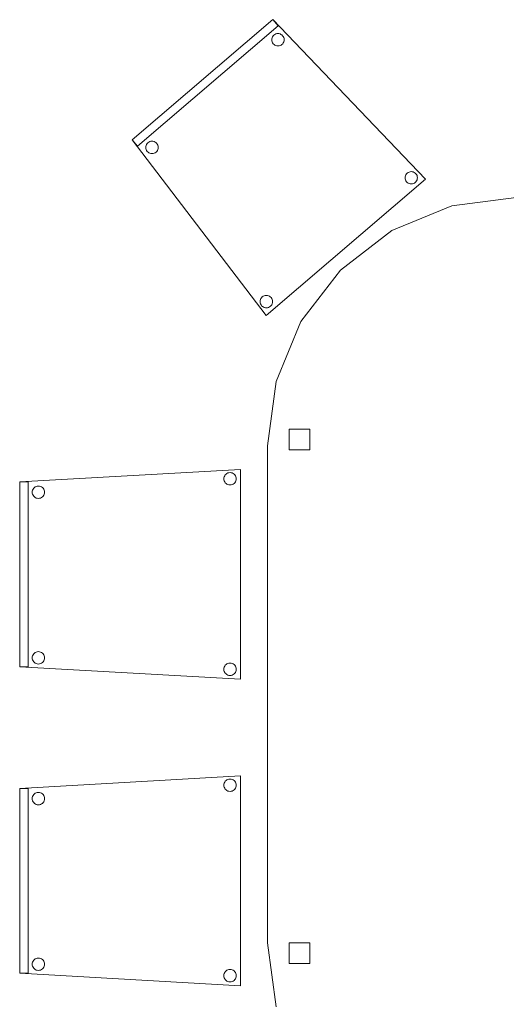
# Model space of a CAD drawing. Header units: metres. Extents: x 397.7 to 427.5, y 12.7 to 28.4.
# Tile 111 of 124: x 415.3 to 416.5, y 14.9 to 17.3. Entities that reach past the tile are written whole.
import ezdxf

# ---------------------------------------------------------------- set-up
doc = ezdxf.new("R2010")
doc.units = ezdxf.units.M
doc.layers.add('02_MOBILIARIO', color=7, linetype='Continuous', lineweight=18)
doc.layers.add('A-DETL-____-MBND', color=7, linetype='Continuous', lineweight=18)

# ---------------------------------------------------------------- blocks, each defined once
blk = doc.blocks.new('Family - Cadira confident_P2-152731-05_PCI_P2')
at = {"layer": 'A-DETL-____-MBND', "color": 253, "true_color": 0xaaaaaa}
for p, q in [((0, 0.4765), (0.5326, 0.5065)), ((0.5326, 0.5065), (0, 0.4765)), ((0.5326, 0.5065), (0.5326, 0)), ((0.5326, 0), (0.5326, 0.5065)), ((0, 0.4765), (0.02, 0.4765)), ((0, 0.03), (0, 0.4765)), ((0.02, 0.4765), (0, 0.4765)), ((0, 0.4765), (0, 0.03)), ((0, 0.03), (0, 0.4765)), ((0, 0.4765), (0, 0.03)), ((0.02, 0.4765), (0.02, 0.03)), ((0.02, 0.03), (0.02, 0.4765)), ((0.4926, 0.4842), (0.4928, 0.4868)), ((0.4928, 0.4868), (0.4926, 0.4842)), ((0.4928, 0.4816), (0.4926, 0.4842)), ((0.4926, 0.4842), (0.4928, 0.4816)), ((0.4928, 0.4868), (0.4935, 0.4893)), ((0.4935, 0.4893), (0.4928, 0.4868)), ((0.4935, 0.4791), (0.4928, 0.4816)), ((0.4928, 0.4816), (0.4935, 0.4791)), ((0.4935, 0.4893), (0.4946, 0.4917)), ((0.4946, 0.4917), (0.4935, 0.4893)), ((0.4946, 0.4768), (0.4935, 0.4791)), ((0.4935, 0.4791), (0.4946, 0.4768)), ((0.4946, 0.4917), (0.4961, 0.4938)), ((0.4961, 0.4938), (0.4946, 0.4917)), ((0.4961, 0.4746), (0.4946, 0.4768)), ((0.4946, 0.4768), (0.4961, 0.4746)), ((0.4961, 0.4938), (0.4979, 0.4957)), ((0.4979, 0.4957), (0.4961, 0.4938)), ((0.4979, 0.4957), (0.5, 0.4972)), ((0.5, 0.4972), (0.4979, 0.4957)), ((0.5, 0.4972), (0.5024, 0.4983)), ((0.5024, 0.4983), (0.5, 0.4972)), ((0.5024, 0.4983), (0.5049, 0.4989)), ((0.5049, 0.4989), (0.5024, 0.4983)), ((0.5049, 0.4989), (0.5075, 0.4992)), ((0.5075, 0.4992), (0.5049, 0.4989)), ((0.5075, 0.4992), (0.5101, 0.4989)), ((0.5101, 0.4989), (0.5075, 0.4992)), ((0.5101, 0.4989), (0.5126, 0.4983)), ((0.5126, 0.4983), (0.5101, 0.4989)), ((0.5126, 0.4983), (0.515, 0.4972)), ((0.515, 0.4972), (0.5126, 0.4983)), ((0.515, 0.4972), (0.5171, 0.4957)), ((0.5171, 0.4957), (0.515, 0.4972)), ((0.5171, 0.4957), (0.519, 0.4938)), ((0.519, 0.4938), (0.5171, 0.4957)), ((0.519, 0.4938), (0.5204, 0.4917)), ((0.5204, 0.4917), (0.519, 0.4938)), ((0.5204, 0.4768), (0.519, 0.4746)), ((0.519, 0.4746), (0.5204, 0.4768)), ((0.5204, 0.4917), (0.5215, 0.4893)), ((0.5215, 0.4893), (0.5204, 0.4917)), ((0.5215, 0.4791), (0.5204, 0.4768)), ((0.5204, 0.4768), (0.5215, 0.4791)), ((0.5215, 0.4893), (0.5222, 0.4868)), ((0.5222, 0.4868), (0.5215, 0.4893)), ((0.5222, 0.4816), (0.5215, 0.4791)), ((0.5215, 0.4791), (0.5222, 0.4816)), ((0.5222, 0.4868), (0.5224, 0.4842)), ((0.5224, 0.4842), (0.5222, 0.4868)), ((0.5224, 0.4842), (0.5222, 0.4816)), ((0.5222, 0.4816), (0.5224, 0.4842)), ((0.0302, 0.4519), (0.0304, 0.4545)), ((0.0304, 0.4545), (0.0302, 0.4519)), ((0.0304, 0.4493), (0.0302, 0.4519)), ((0.0302, 0.4519), (0.0304, 0.4493)), ((0.0304, 0.4545), (0.0311, 0.457)), ((0.0311, 0.457), (0.0304, 0.4545)), ((0.0311, 0.457), (0.0322, 0.4593)), ((0.0322, 0.4593), (0.0311, 0.457)), ((0.0322, 0.4593), (0.0337, 0.4615)), ((0.0337, 0.4615), (0.0322, 0.4593)), ((0.0337, 0.4615), (0.0355, 0.4633)), ((0.0355, 0.4633), (0.0337, 0.4615)), ((0.0355, 0.4633), (0.0376, 0.4648)), ((0.0376, 0.4648), (0.0355, 0.4633)), ((0.0376, 0.4648), (0.04, 0.4659)), ((0.04, 0.4659), (0.0376, 0.4648)), ((0.04, 0.4659), (0.0425, 0.4666)), ((0.0425, 0.4666), (0.04, 0.4659)), ((0.0425, 0.4666), (0.0451, 0.4668)), ((0.0451, 0.4668), (0.0425, 0.4666)), ((0.0451, 0.4668), (0.0477, 0.4666)), ((0.0477, 0.4666), (0.0451, 0.4668)), ((0.0477, 0.4666), (0.0502, 0.4659)), ((0.0502, 0.4659), (0.0477, 0.4666)), ((0.0502, 0.4659), (0.0526, 0.4648)), ((0.0526, 0.4648), (0.0502, 0.4659)), ((0.0526, 0.4648), (0.0547, 0.4633)), ((0.0547, 0.4633), (0.0526, 0.4648)), ((0.0547, 0.4633), (0.0565, 0.4615)), ((0.0565, 0.4615), (0.0547, 0.4633)), ((0.0565, 0.4615), (0.058, 0.4593)), ((0.058, 0.4593), (0.0565, 0.4615)), ((0.058, 0.4593), (0.0591, 0.457)), ((0.0591, 0.457), (0.058, 0.4593)), ((0.0591, 0.457), (0.0598, 0.4545)), ((0.0598, 0.4545), (0.0591, 0.457)), ((0.0598, 0.4545), (0.06, 0.4519)), ((0.06, 0.4519), (0.0598, 0.4545)), ((0.06, 0.4519), (0.0598, 0.4493)), ((0.0598, 0.4493), (0.06, 0.4519)), ((0.4979, 0.4728), (0.4961, 0.4746)), ((0.4961, 0.4746), (0.4979, 0.4728)), ((0.5, 0.4713), (0.4979, 0.4728)), ((0.4979, 0.4728), (0.5, 0.4713)), ((0.5024, 0.4702), (0.5, 0.4713)), ((0.5, 0.4713), (0.5024, 0.4702)), ((0.5049, 0.4695), (0.5024, 0.4702)), ((0.5024, 0.4702), (0.5049, 0.4695)), ((0.5075, 0.4693), (0.5049, 0.4695)), ((0.5049, 0.4695), (0.5075, 0.4693)), ((0.5101, 0.4695), (0.5075, 0.4693)), ((0.5075, 0.4693), (0.5101, 0.4695)), ((0.5126, 0.4702), (0.5101, 0.4695)), ((0.5101, 0.4695), (0.5126, 0.4702)), ((0.515, 0.4713), (0.5126, 0.4702)), ((0.5126, 0.4702), (0.515, 0.4713)), ((0.5171, 0.4728), (0.515, 0.4713)), ((0.515, 0.4713), (0.5171, 0.4728)), ((0.519, 0.4746), (0.5171, 0.4728)), ((0.5171, 0.4728), (0.519, 0.4746)), ((0.0311, 0.4468), (0.0304, 0.4493)), ((0.0304, 0.4493), (0.0311, 0.4468)), ((0.0322, 0.4444), (0.0311, 0.4468)), ((0.0311, 0.4468), (0.0322, 0.4444)), ((0.0337, 0.4423), (0.0322, 0.4444)), ((0.0322, 0.4444), (0.0337, 0.4423)), ((0.0355, 0.4404), (0.0337, 0.4423)), ((0.0337, 0.4423), (0.0355, 0.4404)), ((0.0376, 0.4389), (0.0355, 0.4404)), ((0.0355, 0.4404), (0.0376, 0.4389)), ((0.04, 0.4378), (0.0376, 0.4389)), ((0.0376, 0.4389), (0.04, 0.4378)), ((0.0425, 0.4372), (0.04, 0.4378)), ((0.04, 0.4378), (0.0425, 0.4372)), ((0.0451, 0.4369), (0.0425, 0.4372)), ((0.0425, 0.4372), (0.0451, 0.4369)), ((0.0477, 0.4372), (0.0451, 0.4369)), ((0.0451, 0.4369), (0.0477, 0.4372)), ((0.0502, 0.4378), (0.0477, 0.4372)), ((0.0477, 0.4372), (0.0502, 0.4378)), ((0.0526, 0.4389), (0.0502, 0.4378)), ((0.0502, 0.4378), (0.0526, 0.4389)), ((0.0547, 0.4404), (0.0526, 0.4389)), ((0.0526, 0.4389), (0.0547, 0.4404)), ((0.0565, 0.4423), (0.0547, 0.4404)), ((0.0547, 0.4404), (0.0565, 0.4423)), ((0.058, 0.4444), (0.0565, 0.4423)), ((0.0565, 0.4423), (0.058, 0.4444)), ((0.0591, 0.4468), (0.058, 0.4444)), ((0.058, 0.4444), (0.0591, 0.4468)), ((0.0598, 0.4493), (0.0591, 0.4468)), ((0.0591, 0.4468), (0.0598, 0.4493)), ((0.0302, 0.0519), (0.0304, 0.0545)), ((0.0304, 0.0545), (0.0302, 0.0519)), ((0.0304, 0.0493), (0.0302, 0.0519)), ((0.0302, 0.0519), (0.0304, 0.0493)), ((0.0304, 0.0545), (0.0311, 0.057)), ((0.0311, 0.057), (0.0304, 0.0545)), ((0.0311, 0.0468), (0.0304, 0.0493)), ((0.0304, 0.0493), (0.0311, 0.0468)), ((0.0311, 0.057), (0.0322, 0.0593)), ((0.0322, 0.0593), (0.0311, 0.057)), ((0.0322, 0.0593), (0.0337, 0.0615)), ((0.0337, 0.0615), (0.0322, 0.0593)), ((0.0337, 0.0615), (0.0355, 0.0633)), ((0.0355, 0.0633), (0.0337, 0.0615)), ((0.0355, 0.0633), (0.0376, 0.0648)), ((0.0376, 0.0648), (0.0355, 0.0633)), ((0.0376, 0.0648), (0.04, 0.0659)), ((0.04, 0.0659), (0.0376, 0.0648)), ((0.04, 0.0659), (0.0425, 0.0666)), ((0.0425, 0.0666), (0.04, 0.0659)), ((0.0425, 0.0666), (0.0451, 0.0668)), ((0.0451, 0.0668), (0.0425, 0.0666)), ((0.0451, 0.0668), (0.0477, 0.0666)), ((0.0477, 0.0666), (0.0451, 0.0668)), ((0.0477, 0.0666), (0.0502, 0.0659)), ((0.0502, 0.0659), (0.0477, 0.0666)), ((0.0502, 0.0659), (0.0526, 0.0648)), ((0.0526, 0.0648), (0.0502, 0.0659)), ((0.0526, 0.0648), (0.0547, 0.0633)), ((0.0547, 0.0633), (0.0526, 0.0648)), ((0.0547, 0.0633), (0.0565, 0.0615)), ((0.0565, 0.0615), (0.0547, 0.0633)), ((0.0565, 0.0615), (0.058, 0.0593)), ((0.058, 0.0593), (0.0565, 0.0615)), ((0.058, 0.0593), (0.0591, 0.057)), ((0.0591, 0.057), (0.058, 0.0593)), ((0.0591, 0.057), (0.0598, 0.0545)), ((0.0598, 0.0545), (0.0591, 0.057)), ((0.0598, 0.0493), (0.0591, 0.0468)), ((0.0591, 0.0468), (0.0598, 0.0493)), ((0.0598, 0.0545), (0.06, 0.0519)), ((0.06, 0.0519), (0.0598, 0.0545)), ((0.06, 0.0519), (0.0598, 0.0493)), ((0.0598, 0.0493), (0.06, 0.0519)), ((0.02, 0.03), (0, 0.03)), ((0, 0.03), (0.02, 0.03)), ((0.5326, 0), (0, 0.03)), ((0, 0.03), (0.5326, 0)), ((0.0322, 0.0444), (0.0311, 0.0468)), ((0.0311, 0.0468), (0.0322, 0.0444)), ((0.0337, 0.0423), (0.0322, 0.0444)), ((0.0322, 0.0444), (0.0337, 0.0423)), ((0.0355, 0.0404), (0.0337, 0.0423)), ((0.0337, 0.0423), (0.0355, 0.0404)), ((0.0376, 0.0389), (0.0355, 0.0404)), ((0.0355, 0.0404), (0.0376, 0.0389)), ((0.04, 0.0378), (0.0376, 0.0389)), ((0.0376, 0.0389), (0.04, 0.0378)), ((0.0425, 0.0372), (0.04, 0.0378)), ((0.04, 0.0378), (0.0425, 0.0372)), ((0.0451, 0.0369), (0.0425, 0.0372)), ((0.0425, 0.0372), (0.0451, 0.0369)), ((0.0477, 0.0372), (0.0451, 0.0369)), ((0.0451, 0.0369), (0.0477, 0.0372)), ((0.0502, 0.0378), (0.0477, 0.0372)), ((0.0477, 0.0372), (0.0502, 0.0378)), ((0.0526, 0.0389), (0.0502, 0.0378)), ((0.0502, 0.0378), (0.0526, 0.0389)), ((0.0547, 0.0404), (0.0526, 0.0389)), ((0.0526, 0.0389), (0.0547, 0.0404)), ((0.0565, 0.0423), (0.0547, 0.0404)), ((0.0547, 0.0404), (0.0565, 0.0423)), ((0.058, 0.0444), (0.0565, 0.0423)), ((0.0565, 0.0423), (0.058, 0.0444)), ((0.0591, 0.0468), (0.058, 0.0444)), ((0.058, 0.0444), (0.0591, 0.0468)), ((0.4926, 0.0242), (0.4928, 0.0268)), ((0.4928, 0.0268), (0.4926, 0.0242)), ((0.4928, 0.0216), (0.4926, 0.0242)), ((0.4926, 0.0242), (0.4928, 0.0216)), ((0.4928, 0.0268), (0.4935, 0.0293)), ((0.4935, 0.0293), (0.4928, 0.0268)), ((0.4935, 0.0293), (0.4946, 0.0317)), ((0.4946, 0.0317), (0.4935, 0.0293)), ((0.4946, 0.0317), (0.4961, 0.0338)), ((0.4961, 0.0338), (0.4946, 0.0317)), ((0.4961, 0.0338), (0.4979, 0.0357)), ((0.4979, 0.0357), (0.4961, 0.0338)), ((0.4979, 0.0357), (0.5, 0.0372)), ((0.5, 0.0372), (0.4979, 0.0357)), ((0.5, 0.0372), (0.5024, 0.0383)), ((0.5024, 0.0383), (0.5, 0.0372)), ((0.5024, 0.0383), (0.5049, 0.0389)), ((0.5049, 0.0389), (0.5024, 0.0383)), ((0.5049, 0.0389), (0.5075, 0.0392)), ((0.5075, 0.0392), (0.5049, 0.0389)), ((0.5075, 0.0392), (0.5101, 0.0389)), ((0.5101, 0.0389), (0.5075, 0.0392)), ((0.5101, 0.0389), (0.5126, 0.0383)), ((0.5126, 0.0383), (0.5101, 0.0389)), ((0.5126, 0.0383), (0.515, 0.0372)), ((0.515, 0.0372), (0.5126, 0.0383)), ((0.515, 0.0372), (0.5171, 0.0357)), ((0.5171, 0.0357), (0.515, 0.0372)), ((0.5171, 0.0357), (0.519, 0.0338)), ((0.519, 0.0338), (0.5171, 0.0357)), ((0.519, 0.0338), (0.5204, 0.0317)), ((0.5204, 0.0317), (0.519, 0.0338)), ((0.5204, 0.0317), (0.5215, 0.0293)), ((0.5215, 0.0293), (0.5204, 0.0317)), ((0.5215, 0.0293), (0.5222, 0.0268)), ((0.5222, 0.0268), (0.5215, 0.0293)), ((0.5222, 0.0268), (0.5224, 0.0242)), ((0.5224, 0.0242), (0.5222, 0.0268)), ((0.5224, 0.0242), (0.5222, 0.0216)), ((0.5222, 0.0216), (0.5224, 0.0242)), ((0.4935, 0.0191), (0.4928, 0.0216)), ((0.4928, 0.0216), (0.4935, 0.0191)), ((0.4946, 0.0168), (0.4935, 0.0191)), ((0.4935, 0.0191), (0.4946, 0.0168)), ((0.4961, 0.0146), (0.4946, 0.0168)), ((0.4946, 0.0168), (0.4961, 0.0146)), ((0.4979, 0.0128), (0.4961, 0.0146)), ((0.4961, 0.0146), (0.4979, 0.0128)), ((0.5, 0.0113), (0.4979, 0.0128)), ((0.4979, 0.0128), (0.5, 0.0113)), ((0.5024, 0.0102), (0.5, 0.0113)), ((0.5, 0.0113), (0.5024, 0.0102)), ((0.5049, 0.0095), (0.5024, 0.0102)), ((0.5024, 0.0102), (0.5049, 0.0095)), ((0.5075, 0.0093), (0.5049, 0.0095)), ((0.5049, 0.0095), (0.5075, 0.0093)), ((0.5101, 0.0095), (0.5075, 0.0093)), ((0.5075, 0.0093), (0.5101, 0.0095)), ((0.5126, 0.0102), (0.5101, 0.0095)), ((0.5101, 0.0095), (0.5126, 0.0102)), ((0.515, 0.0113), (0.5126, 0.0102)), ((0.5126, 0.0102), (0.515, 0.0113)), ((0.5171, 0.0128), (0.515, 0.0113)), ((0.515, 0.0113), (0.5171, 0.0128)), ((0.519, 0.0146), (0.5171, 0.0128)), ((0.5171, 0.0128), (0.519, 0.0146)), ((0.5204, 0.0168), (0.519, 0.0146)), ((0.519, 0.0146), (0.5204, 0.0168)), ((0.5215, 0.0191), (0.5204, 0.0168)), ((0.5204, 0.0168), (0.5215, 0.0191)), ((0.5222, 0.0216), (0.5215, 0.0191)), ((0.5215, 0.0191), (0.5222, 0.0216))]:
    blk.add_line(p, q, dxfattribs=at)
blk = doc.blocks.new('Family - Cadira confident_P2-153020-05_PCI_P2')
at = {"layer": 'A-DETL-____-MBND', "color": 253, "true_color": 0xaaaaaa}
for p, q in [((0, 0.4242), (0.3393, 0.7145)), ((0.3393, 0.7145), (0, 0.4242)), ((0, 0.4242), (0.3393, 0.7145)), ((0.3393, 0.7145), (0, 0.4242)), ((0.3393, 0.7145), (0.7083, 0.3293)), ((0.7083, 0.3293), (0.3393, 0.7145)), ((0.3393, 0.7145), (0.3523, 0.6993)), ((0.3523, 0.6993), (0.3393, 0.7145)), ((0.3523, 0.6993), (0.013, 0.409)), ((0.013, 0.409), (0.3523, 0.6993)), ((0.3371, 0.6659), (0.3373, 0.6685)), ((0.3373, 0.6685), (0.3371, 0.6659)), ((0.3373, 0.6633), (0.3371, 0.6659)), ((0.3371, 0.6659), (0.3373, 0.6633)), ((0.3373, 0.6685), (0.3379, 0.671)), ((0.3379, 0.671), (0.3373, 0.6685)), ((0.3379, 0.671), (0.339, 0.6733)), ((0.339, 0.6733), (0.3379, 0.671)), ((0.339, 0.6733), (0.3405, 0.6755)), ((0.3405, 0.6755), (0.339, 0.6733)), ((0.3405, 0.6755), (0.3423, 0.6773)), ((0.3423, 0.6773), (0.3405, 0.6755)), ((0.3423, 0.6773), (0.3444, 0.6789)), ((0.3444, 0.6789), (0.3423, 0.6773)), ((0.3444, 0.6789), (0.3468, 0.68)), ((0.3468, 0.68), (0.3444, 0.6789)), ((0.3468, 0.68), (0.3493, 0.6807)), ((0.3493, 0.6807), (0.3468, 0.68)), ((0.3493, 0.6807), (0.3519, 0.6809)), ((0.3519, 0.6809), (0.3493, 0.6807)), ((0.3519, 0.6809), (0.3545, 0.6807)), ((0.3545, 0.6807), (0.3519, 0.6809)), ((0.3545, 0.6807), (0.357, 0.6801)), ((0.357, 0.6801), (0.3545, 0.6807)), ((0.357, 0.6801), (0.3593, 0.679)), ((0.3593, 0.679), (0.357, 0.6801)), ((0.3593, 0.679), (0.3615, 0.6775)), ((0.3615, 0.6775), (0.3593, 0.679)), ((0.3615, 0.6775), (0.3634, 0.6757)), ((0.3634, 0.6757), (0.3615, 0.6775)), ((0.3634, 0.6757), (0.3649, 0.6736)), ((0.3649, 0.6736), (0.3634, 0.6757)), ((0.3649, 0.6736), (0.366, 0.6712)), ((0.366, 0.6712), (0.3649, 0.6736)), ((0.366, 0.6712), (0.3667, 0.6687)), ((0.3667, 0.6687), (0.366, 0.6712)), ((0.3667, 0.6687), (0.3669, 0.6661)), ((0.3669, 0.6661), (0.3667, 0.6687)), ((0.3669, 0.6661), (0.3667, 0.6635)), ((0.3667, 0.6635), (0.3669, 0.6661)), ((0.338, 0.6608), (0.3373, 0.6633)), ((0.3373, 0.6633), (0.338, 0.6608)), ((0.3391, 0.6584), (0.338, 0.6608)), ((0.338, 0.6608), (0.3391, 0.6584)), ((0.3407, 0.6563), (0.3391, 0.6584)), ((0.3391, 0.6584), (0.3407, 0.6563)), ((0.3425, 0.6545), (0.3407, 0.6563)), ((0.3407, 0.6563), (0.3425, 0.6545)), ((0.3447, 0.653), (0.3425, 0.6545)), ((0.3425, 0.6545), (0.3447, 0.653)), ((0.347, 0.6519), (0.3447, 0.653)), ((0.3447, 0.653), (0.347, 0.6519)), ((0.3495, 0.6513), (0.347, 0.6519)), ((0.347, 0.6519), (0.3495, 0.6513)), ((0.3521, 0.6511), (0.3495, 0.6513)), ((0.3495, 0.6513), (0.3521, 0.6511)), ((0.3547, 0.6513), (0.3521, 0.6511)), ((0.3521, 0.6511), (0.3547, 0.6513)), ((0.3572, 0.652), (0.3547, 0.6513)), ((0.3547, 0.6513), (0.3572, 0.652)), ((0.3596, 0.6531), (0.3572, 0.652)), ((0.3572, 0.652), (0.3596, 0.6531)), ((0.3617, 0.6546), (0.3596, 0.6531)), ((0.3596, 0.6531), (0.3617, 0.6546)), ((0.3635, 0.6565), (0.3617, 0.6546)), ((0.3617, 0.6546), (0.3635, 0.6565)), ((0.365, 0.6587), (0.3635, 0.6565)), ((0.3635, 0.6565), (0.365, 0.6587)), ((0.3661, 0.661), (0.365, 0.6587)), ((0.365, 0.6587), (0.3661, 0.661)), ((0.3667, 0.6635), (0.3661, 0.661)), ((0.3661, 0.661), (0.3667, 0.6635)), ((0.3234, 0), (0, 0.4242)), ((0, 0.4242), (0.3234, 0)), ((0.013, 0.409), (0, 0.4242)), ((0, 0.4242), (0.013, 0.409)), ((0.0331, 0.4058), (0.0333, 0.4084)), ((0.0333, 0.4084), (0.0331, 0.4058)), ((0.0334, 0.4032), (0.0331, 0.4058)), ((0.0331, 0.4058), (0.0334, 0.4032)), ((0.0333, 0.4084), (0.034, 0.4109)), ((0.034, 0.4109), (0.0333, 0.4084)), ((0.034, 0.4109), (0.035, 0.4133)), ((0.035, 0.4133), (0.034, 0.4109)), ((0.035, 0.4133), (0.0365, 0.4155)), ((0.0365, 0.4155), (0.035, 0.4133)), ((0.0365, 0.4155), (0.0383, 0.4173)), ((0.0383, 0.4173), (0.0365, 0.4155)), ((0.0383, 0.4173), (0.0405, 0.4188)), ((0.0405, 0.4188), (0.0383, 0.4173)), ((0.0405, 0.4188), (0.0428, 0.42)), ((0.0428, 0.42), (0.0405, 0.4188)), ((0.0428, 0.42), (0.0453, 0.4207)), ((0.0453, 0.4207), (0.0428, 0.42)), ((0.0453, 0.4207), (0.0479, 0.4209)), ((0.0479, 0.4209), (0.0453, 0.4207)), ((0.0479, 0.4209), (0.0505, 0.4207)), ((0.0505, 0.4207), (0.0479, 0.4209)), ((0.0505, 0.4207), (0.053, 0.4201)), ((0.053, 0.4201), (0.0505, 0.4207)), ((0.053, 0.4201), (0.0554, 0.419)), ((0.0554, 0.419), (0.053, 0.4201)), ((0.0554, 0.419), (0.0575, 0.4175)), ((0.0575, 0.4175), (0.0554, 0.419)), ((0.0575, 0.4175), (0.0594, 0.4157)), ((0.0594, 0.4157), (0.0575, 0.4175)), ((0.0594, 0.4157), (0.0609, 0.4136)), ((0.0609, 0.4136), (0.0594, 0.4157)), ((0.0609, 0.4136), (0.062, 0.4112)), ((0.062, 0.4112), (0.0609, 0.4136)), ((0.062, 0.4112), (0.0627, 0.4087)), ((0.0627, 0.4087), (0.062, 0.4112)), ((0.0627, 0.4087), (0.063, 0.4061)), ((0.063, 0.4061), (0.0627, 0.4087)), ((0.063, 0.4061), (0.0628, 0.4035)), ((0.0628, 0.4035), (0.063, 0.4061)), ((0.0341, 0.4007), (0.0334, 0.4032)), ((0.0334, 0.4032), (0.0341, 0.4007)), ((0.0352, 0.3984), (0.0341, 0.4007)), ((0.0341, 0.4007), (0.0352, 0.3984)), ((0.0367, 0.3963), (0.0352, 0.3984)), ((0.0352, 0.3984), (0.0367, 0.3963)), ((0.0386, 0.3944), (0.0367, 0.3963)), ((0.0367, 0.3963), (0.0386, 0.3944)), ((0.0407, 0.393), (0.0386, 0.3944)), ((0.0386, 0.3944), (0.0407, 0.393)), ((0.0431, 0.3919), (0.0407, 0.393)), ((0.0407, 0.393), (0.0431, 0.3919)), ((0.0456, 0.3912), (0.0431, 0.3919)), ((0.0431, 0.3919), (0.0456, 0.3912)), ((0.0482, 0.391), (0.0456, 0.3912)), ((0.0456, 0.3912), (0.0482, 0.391)), ((0.0508, 0.3913), (0.0482, 0.391)), ((0.0482, 0.391), (0.0508, 0.3913)), ((0.0533, 0.392), (0.0508, 0.3913)), ((0.0508, 0.3913), (0.0533, 0.392)), ((0.0556, 0.3931), (0.0533, 0.392)), ((0.0533, 0.392), (0.0556, 0.3931)), ((0.0578, 0.3946), (0.0556, 0.3931)), ((0.0556, 0.3931), (0.0578, 0.3946)), ((0.0596, 0.3965), (0.0578, 0.3946)), ((0.0578, 0.3946), (0.0596, 0.3965)), ((0.0611, 0.3986), (0.0596, 0.3965)), ((0.0596, 0.3965), (0.0611, 0.3986)), ((0.0621, 0.401), (0.0611, 0.3986)), ((0.0611, 0.3986), (0.0621, 0.401)), ((0.0628, 0.4035), (0.0621, 0.401)), ((0.0621, 0.401), (0.0628, 0.4035)), ((0.6587, 0.3324), (0.6589, 0.335)), ((0.6589, 0.335), (0.6587, 0.3324)), ((0.6589, 0.335), (0.6595, 0.3376)), ((0.6595, 0.3376), (0.6589, 0.335)), ((0.6595, 0.3376), (0.6606, 0.3399)), ((0.6606, 0.3399), (0.6595, 0.3376)), ((0.6606, 0.3399), (0.6621, 0.3421)), ((0.6621, 0.3421), (0.6606, 0.3399)), ((0.6621, 0.3421), (0.6639, 0.3439)), ((0.6639, 0.3439), (0.6621, 0.3421)), ((0.6639, 0.3439), (0.666, 0.3455)), ((0.666, 0.3455), (0.6639, 0.3439)), ((0.666, 0.3455), (0.6684, 0.3466)), ((0.6684, 0.3466), (0.666, 0.3455)), ((0.6684, 0.3466), (0.6709, 0.3473)), ((0.6709, 0.3473), (0.6684, 0.3466)), ((0.6709, 0.3473), (0.6735, 0.3475)), ((0.6735, 0.3475), (0.6709, 0.3473)), ((0.6735, 0.3475), (0.6761, 0.3473)), ((0.6761, 0.3473), (0.6735, 0.3475)), ((0.6761, 0.3473), (0.6786, 0.3467)), ((0.6786, 0.3467), (0.6761, 0.3473)), ((0.6786, 0.3467), (0.6809, 0.3456)), ((0.6809, 0.3456), (0.6786, 0.3467)), ((0.6809, 0.3456), (0.6831, 0.3441)), ((0.6831, 0.3441), (0.6809, 0.3456)), ((0.6831, 0.3441), (0.685, 0.3423)), ((0.685, 0.3423), (0.6831, 0.3441)), ((0.685, 0.3423), (0.6865, 0.3402)), ((0.6865, 0.3402), (0.685, 0.3423)), ((0.6865, 0.3402), (0.6876, 0.3378)), ((0.6876, 0.3378), (0.6865, 0.3402)), ((0.6876, 0.3378), (0.6883, 0.3353)), ((0.6883, 0.3353), (0.6876, 0.3378)), ((0.6883, 0.3353), (0.6885, 0.3327)), ((0.6885, 0.3327), (0.6883, 0.3353)), ((0.7083, 0.3293), (0.3234, 0)), ((0.3234, 0), (0.7083, 0.3293)), ((0.6589, 0.3299), (0.6587, 0.3324)), ((0.6587, 0.3324), (0.6589, 0.3299)), ((0.6596, 0.3273), (0.6589, 0.3299)), ((0.6589, 0.3299), (0.6596, 0.3273)), ((0.6607, 0.325), (0.6596, 0.3273)), ((0.6596, 0.3273), (0.6607, 0.325)), ((0.6622, 0.3229), (0.6607, 0.325)), ((0.6607, 0.325), (0.6622, 0.3229)), ((0.6641, 0.3211), (0.6622, 0.3229)), ((0.6622, 0.3229), (0.6641, 0.3211)), ((0.6663, 0.3196), (0.6641, 0.3211)), ((0.6641, 0.3211), (0.6663, 0.3196)), ((0.6686, 0.3185), (0.6663, 0.3196)), ((0.6663, 0.3196), (0.6686, 0.3185)), ((0.6711, 0.3179), (0.6686, 0.3185)), ((0.6686, 0.3185), (0.6711, 0.3179)), ((0.6737, 0.3177), (0.6711, 0.3179)), ((0.6711, 0.3179), (0.6737, 0.3177)), ((0.6763, 0.3179), (0.6737, 0.3177)), ((0.6737, 0.3177), (0.6763, 0.3179)), ((0.6788, 0.3186), (0.6763, 0.3179)), ((0.6763, 0.3179), (0.6788, 0.3186)), ((0.6812, 0.3197), (0.6788, 0.3186)), ((0.6788, 0.3186), (0.6812, 0.3197)), ((0.6833, 0.3212), (0.6812, 0.3197)), ((0.6812, 0.3197), (0.6833, 0.3212)), ((0.6851, 0.3231), (0.6833, 0.3212)), ((0.6833, 0.3212), (0.6851, 0.3231)), ((0.6866, 0.3252), (0.6851, 0.3231)), ((0.6851, 0.3231), (0.6866, 0.3252)), ((0.6877, 0.3276), (0.6866, 0.3252)), ((0.6866, 0.3252), (0.6877, 0.3276)), ((0.6883, 0.3301), (0.6877, 0.3276)), ((0.6877, 0.3276), (0.6883, 0.3301)), ((0.6885, 0.3327), (0.6883, 0.3301)), ((0.6883, 0.3301), (0.6885, 0.3327)), ((0.3188, 0.0475), (0.3213, 0.0482)), ((0.3213, 0.0482), (0.3188, 0.0475)), ((0.3213, 0.0482), (0.3239, 0.0485)), ((0.3239, 0.0485), (0.3213, 0.0482)), ((0.3239, 0.0485), (0.3265, 0.0483)), ((0.3265, 0.0483), (0.3239, 0.0485)), ((0.3265, 0.0483), (0.329, 0.0476)), ((0.329, 0.0476), (0.3265, 0.0483)), ((0.329, 0.0476), (0.3314, 0.0466)), ((0.3314, 0.0466), (0.329, 0.0476)), ((0.3091, 0.0334), (0.3093, 0.036)), ((0.3093, 0.036), (0.3091, 0.0334)), ((0.3094, 0.0308), (0.3091, 0.0334)), ((0.3091, 0.0334), (0.3094, 0.0308)), ((0.3093, 0.036), (0.31, 0.0385)), ((0.31, 0.0385), (0.3093, 0.036)), ((0.3101, 0.0283), (0.3094, 0.0308)), ((0.3094, 0.0308), (0.3101, 0.0283)), ((0.31, 0.0385), (0.311, 0.0409)), ((0.311, 0.0409), (0.31, 0.0385)), ((0.3112, 0.026), (0.3101, 0.0283)), ((0.3101, 0.0283), (0.3112, 0.026)), ((0.311, 0.0409), (0.3125, 0.0431)), ((0.3125, 0.0431), (0.311, 0.0409)), ((0.3127, 0.0238), (0.3112, 0.026)), ((0.3112, 0.026), (0.3127, 0.0238)), ((0.3125, 0.0431), (0.3143, 0.0449)), ((0.3143, 0.0449), (0.3125, 0.0431)), ((0.3146, 0.022), (0.3127, 0.0238)), ((0.3127, 0.0238), (0.3146, 0.022)), ((0.3143, 0.0449), (0.3165, 0.0464)), ((0.3165, 0.0464), (0.3143, 0.0449)), ((0.3165, 0.0464), (0.3188, 0.0475)), ((0.3188, 0.0475), (0.3165, 0.0464)), ((0.3314, 0.0466), (0.3335, 0.0451)), ((0.3335, 0.0451), (0.3314, 0.0466)), ((0.3335, 0.0451), (0.3354, 0.0433)), ((0.3354, 0.0433), (0.3335, 0.0451)), ((0.3356, 0.0241), (0.3338, 0.0222)), ((0.3338, 0.0222), (0.3356, 0.0241)), ((0.3354, 0.0433), (0.3369, 0.0412)), ((0.3369, 0.0412), (0.3354, 0.0433)), ((0.3371, 0.0262), (0.3356, 0.0241)), ((0.3356, 0.0241), (0.3371, 0.0262)), ((0.3369, 0.0412), (0.338, 0.0388)), ((0.338, 0.0388), (0.3369, 0.0412)), ((0.3381, 0.0286), (0.3371, 0.0262)), ((0.3371, 0.0262), (0.3381, 0.0286)), ((0.338, 0.0388), (0.3387, 0.0363)), ((0.3387, 0.0363), (0.338, 0.0388)), ((0.3388, 0.0311), (0.3381, 0.0286)), ((0.3381, 0.0286), (0.3388, 0.0311)), ((0.3387, 0.0363), (0.339, 0.0337)), ((0.339, 0.0337), (0.3387, 0.0363)), ((0.339, 0.0337), (0.3388, 0.0311)), ((0.3388, 0.0311), (0.339, 0.0337)), ((0.3167, 0.0206), (0.3146, 0.022)), ((0.3146, 0.022), (0.3167, 0.0206)), ((0.3191, 0.0195), (0.3167, 0.0206)), ((0.3167, 0.0206), (0.3191, 0.0195)), ((0.3216, 0.0188), (0.3191, 0.0195)), ((0.3191, 0.0195), (0.3216, 0.0188)), ((0.3242, 0.0186), (0.3216, 0.0188)), ((0.3216, 0.0188), (0.3242, 0.0186)), ((0.3268, 0.0189), (0.3242, 0.0186)), ((0.3242, 0.0186), (0.3268, 0.0189)), ((0.3293, 0.0196), (0.3268, 0.0189)), ((0.3268, 0.0189), (0.3293, 0.0196)), ((0.3316, 0.0207), (0.3293, 0.0196)), ((0.3293, 0.0196), (0.3316, 0.0207)), ((0.3338, 0.0222), (0.3316, 0.0207)), ((0.3316, 0.0207), (0.3338, 0.0222))]:
    blk.add_line(p, q, dxfattribs=at)
blk = doc.blocks.new('Family - Cadira confident_P2-153042-05_PCI_P2')
at = {"layer": 'A-DETL-____-MBND', "color": 253, "true_color": 0xaaaaaa}
for p, q in [((0, 0.4765), (0.5326, 0.5065)), ((0.5326, 0.5065), (0, 0.4765)), ((0.5326, 0.5065), (0.5326, 0)), ((0.5326, 0), (0.5326, 0.5065)), ((0, 0.03), (0, 0.4765)), ((0, 0.4765), (0, 0.03)), ((0, 0.4765), (0.02, 0.4765)), ((0, 0.03), (0, 0.4765)), ((0.02, 0.4765), (0, 0.4765)), ((0, 0.4765), (0, 0.03)), ((0.02, 0.4765), (0.02, 0.03)), ((0.02, 0.03), (0.02, 0.4765)), ((0.4926, 0.4842), (0.4928, 0.4868)), ((0.4928, 0.4868), (0.4926, 0.4842)), ((0.4928, 0.4816), (0.4926, 0.4842)), ((0.4926, 0.4842), (0.4928, 0.4816)), ((0.4928, 0.4868), (0.4935, 0.4893)), ((0.4935, 0.4893), (0.4928, 0.4868)), ((0.4935, 0.4791), (0.4928, 0.4816)), ((0.4928, 0.4816), (0.4935, 0.4791)), ((0.4935, 0.4893), (0.4946, 0.4917)), ((0.4946, 0.4917), (0.4935, 0.4893)), ((0.4946, 0.4768), (0.4935, 0.4791)), ((0.4935, 0.4791), (0.4946, 0.4768)), ((0.4946, 0.4917), (0.4961, 0.4938)), ((0.4961, 0.4938), (0.4946, 0.4917)), ((0.4961, 0.4746), (0.4946, 0.4768)), ((0.4946, 0.4768), (0.4961, 0.4746)), ((0.4961, 0.4938), (0.4979, 0.4957)), ((0.4979, 0.4957), (0.4961, 0.4938)), ((0.4979, 0.4957), (0.5, 0.4972)), ((0.5, 0.4972), (0.4979, 0.4957)), ((0.5, 0.4972), (0.5024, 0.4983)), ((0.5024, 0.4983), (0.5, 0.4972)), ((0.5024, 0.4983), (0.5049, 0.4989)), ((0.5049, 0.4989), (0.5024, 0.4983)), ((0.5049, 0.4989), (0.5075, 0.4992)), ((0.5075, 0.4992), (0.5049, 0.4989)), ((0.5075, 0.4992), (0.5101, 0.4989)), ((0.5101, 0.4989), (0.5075, 0.4992)), ((0.5101, 0.4989), (0.5126, 0.4983)), ((0.5126, 0.4983), (0.5101, 0.4989)), ((0.5126, 0.4983), (0.515, 0.4972)), ((0.515, 0.4972), (0.5126, 0.4983)), ((0.515, 0.4972), (0.5171, 0.4957)), ((0.5171, 0.4957), (0.515, 0.4972)), ((0.5171, 0.4957), (0.519, 0.4938)), ((0.519, 0.4938), (0.5171, 0.4957)), ((0.519, 0.4938), (0.5204, 0.4917)), ((0.5204, 0.4917), (0.519, 0.4938)), ((0.5204, 0.4768), (0.519, 0.4746)), ((0.519, 0.4746), (0.5204, 0.4768)), ((0.5204, 0.4917), (0.5215, 0.4893)), ((0.5215, 0.4893), (0.5204, 0.4917)), ((0.5215, 0.4791), (0.5204, 0.4768)), ((0.5204, 0.4768), (0.5215, 0.4791)), ((0.5215, 0.4893), (0.5222, 0.4868)), ((0.5222, 0.4868), (0.5215, 0.4893)), ((0.5222, 0.4816), (0.5215, 0.4791)), ((0.5215, 0.4791), (0.5222, 0.4816)), ((0.5222, 0.4868), (0.5224, 0.4842)), ((0.5224, 0.4842), (0.5222, 0.4868)), ((0.5224, 0.4842), (0.5222, 0.4816)), ((0.5222, 0.4816), (0.5224, 0.4842)), ((0.0302, 0.4519), (0.0304, 0.4545)), ((0.0304, 0.4545), (0.0302, 0.4519)), ((0.0304, 0.4493), (0.0302, 0.4519)), ((0.0302, 0.4519), (0.0304, 0.4493)), ((0.0304, 0.4545), (0.0311, 0.457)), ((0.0311, 0.457), (0.0304, 0.4545)), ((0.0311, 0.457), (0.0322, 0.4593)), ((0.0322, 0.4593), (0.0311, 0.457)), ((0.0322, 0.4593), (0.0337, 0.4615)), ((0.0337, 0.4615), (0.0322, 0.4593)), ((0.0337, 0.4615), (0.0355, 0.4633)), ((0.0355, 0.4633), (0.0337, 0.4615)), ((0.0355, 0.4633), (0.0376, 0.4648)), ((0.0376, 0.4648), (0.0355, 0.4633)), ((0.0376, 0.4648), (0.04, 0.4659)), ((0.04, 0.4659), (0.0376, 0.4648)), ((0.04, 0.4659), (0.0425, 0.4666)), ((0.0425, 0.4666), (0.04, 0.4659)), ((0.0425, 0.4666), (0.0451, 0.4668)), ((0.0451, 0.4668), (0.0425, 0.4666)), ((0.0451, 0.4668), (0.0477, 0.4666)), ((0.0477, 0.4666), (0.0451, 0.4668)), ((0.0477, 0.4666), (0.0502, 0.4659)), ((0.0502, 0.4659), (0.0477, 0.4666)), ((0.0502, 0.4659), (0.0526, 0.4648)), ((0.0526, 0.4648), (0.0502, 0.4659)), ((0.0526, 0.4648), (0.0547, 0.4633)), ((0.0547, 0.4633), (0.0526, 0.4648)), ((0.0547, 0.4633), (0.0565, 0.4615)), ((0.0565, 0.4615), (0.0547, 0.4633)), ((0.0565, 0.4615), (0.058, 0.4593)), ((0.058, 0.4593), (0.0565, 0.4615)), ((0.058, 0.4593), (0.0591, 0.457)), ((0.0591, 0.457), (0.058, 0.4593)), ((0.0591, 0.457), (0.0598, 0.4545)), ((0.0598, 0.4545), (0.0591, 0.457)), ((0.0598, 0.4545), (0.06, 0.4519)), ((0.06, 0.4519), (0.0598, 0.4545)), ((0.06, 0.4519), (0.0598, 0.4493)), ((0.0598, 0.4493), (0.06, 0.4519)), ((0.4979, 0.4728), (0.4961, 0.4746)), ((0.4961, 0.4746), (0.4979, 0.4728)), ((0.5, 0.4713), (0.4979, 0.4728)), ((0.4979, 0.4728), (0.5, 0.4713)), ((0.5024, 0.4702), (0.5, 0.4713)), ((0.5, 0.4713), (0.5024, 0.4702)), ((0.5049, 0.4695), (0.5024, 0.4702)), ((0.5024, 0.4702), (0.5049, 0.4695)), ((0.5075, 0.4693), (0.5049, 0.4695)), ((0.5049, 0.4695), (0.5075, 0.4693)), ((0.5101, 0.4695), (0.5075, 0.4693)), ((0.5075, 0.4693), (0.5101, 0.4695)), ((0.5126, 0.4702), (0.5101, 0.4695)), ((0.5101, 0.4695), (0.5126, 0.4702)), ((0.515, 0.4713), (0.5126, 0.4702)), ((0.5126, 0.4702), (0.515, 0.4713)), ((0.5171, 0.4728), (0.515, 0.4713)), ((0.515, 0.4713), (0.5171, 0.4728)), ((0.519, 0.4746), (0.5171, 0.4728)), ((0.5171, 0.4728), (0.519, 0.4746)), ((0.0311, 0.4468), (0.0304, 0.4493)), ((0.0304, 0.4493), (0.0311, 0.4468)), ((0.0322, 0.4444), (0.0311, 0.4468)), ((0.0311, 0.4468), (0.0322, 0.4444)), ((0.0337, 0.4423), (0.0322, 0.4444)), ((0.0322, 0.4444), (0.0337, 0.4423)), ((0.0355, 0.4404), (0.0337, 0.4423)), ((0.0337, 0.4423), (0.0355, 0.4404)), ((0.0376, 0.4389), (0.0355, 0.4404)), ((0.0355, 0.4404), (0.0376, 0.4389)), ((0.04, 0.4378), (0.0376, 0.4389)), ((0.0376, 0.4389), (0.04, 0.4378)), ((0.0425, 0.4372), (0.04, 0.4378)), ((0.04, 0.4378), (0.0425, 0.4372)), ((0.0451, 0.4369), (0.0425, 0.4372)), ((0.0425, 0.4372), (0.0451, 0.4369)), ((0.0477, 0.4372), (0.0451, 0.4369)), ((0.0451, 0.4369), (0.0477, 0.4372)), ((0.0502, 0.4378), (0.0477, 0.4372)), ((0.0477, 0.4372), (0.0502, 0.4378)), ((0.0526, 0.4389), (0.0502, 0.4378)), ((0.0502, 0.4378), (0.0526, 0.4389)), ((0.0547, 0.4404), (0.0526, 0.4389)), ((0.0526, 0.4389), (0.0547, 0.4404)), ((0.0565, 0.4423), (0.0547, 0.4404)), ((0.0547, 0.4404), (0.0565, 0.4423)), ((0.058, 0.4444), (0.0565, 0.4423)), ((0.0565, 0.4423), (0.058, 0.4444)), ((0.0591, 0.4468), (0.058, 0.4444)), ((0.058, 0.4444), (0.0591, 0.4468)), ((0.0598, 0.4493), (0.0591, 0.4468)), ((0.0591, 0.4468), (0.0598, 0.4493)), ((0.0302, 0.0519), (0.0304, 0.0545)), ((0.0304, 0.0545), (0.0302, 0.0519)), ((0.0304, 0.0493), (0.0302, 0.0519)), ((0.0302, 0.0519), (0.0304, 0.0493)), ((0.0304, 0.0545), (0.0311, 0.057)), ((0.0311, 0.057), (0.0304, 0.0545)), ((0.0311, 0.0468), (0.0304, 0.0493)), ((0.0304, 0.0493), (0.0311, 0.0468)), ((0.0311, 0.057), (0.0322, 0.0593)), ((0.0322, 0.0593), (0.0311, 0.057)), ((0.0322, 0.0593), (0.0337, 0.0615)), ((0.0337, 0.0615), (0.0322, 0.0593)), ((0.0337, 0.0615), (0.0355, 0.0633)), ((0.0355, 0.0633), (0.0337, 0.0615)), ((0.0355, 0.0633), (0.0376, 0.0648)), ((0.0376, 0.0648), (0.0355, 0.0633)), ((0.0376, 0.0648), (0.04, 0.0659)), ((0.04, 0.0659), (0.0376, 0.0648)), ((0.04, 0.0659), (0.0425, 0.0666)), ((0.0425, 0.0666), (0.04, 0.0659)), ((0.0425, 0.0666), (0.0451, 0.0668)), ((0.0451, 0.0668), (0.0425, 0.0666)), ((0.0451, 0.0668), (0.0477, 0.0666)), ((0.0477, 0.0666), (0.0451, 0.0668)), ((0.0477, 0.0666), (0.0502, 0.0659)), ((0.0502, 0.0659), (0.0477, 0.0666)), ((0.0502, 0.0659), (0.0526, 0.0648)), ((0.0526, 0.0648), (0.0502, 0.0659)), ((0.0526, 0.0648), (0.0547, 0.0633)), ((0.0547, 0.0633), (0.0526, 0.0648)), ((0.0547, 0.0633), (0.0565, 0.0615)), ((0.0565, 0.0615), (0.0547, 0.0633)), ((0.0565, 0.0615), (0.058, 0.0593)), ((0.058, 0.0593), (0.0565, 0.0615)), ((0.058, 0.0593), (0.0591, 0.057)), ((0.0591, 0.057), (0.058, 0.0593)), ((0.0591, 0.057), (0.0598, 0.0545)), ((0.0598, 0.0545), (0.0591, 0.057)), ((0.0598, 0.0493), (0.0591, 0.0468)), ((0.0591, 0.0468), (0.0598, 0.0493)), ((0.0598, 0.0545), (0.06, 0.0519)), ((0.06, 0.0519), (0.0598, 0.0545)), ((0.06, 0.0519), (0.0598, 0.0493)), ((0.0598, 0.0493), (0.06, 0.0519)), ((0.5326, 0), (0, 0.03)), ((0, 0.03), (0.5326, 0)), ((0.02, 0.03), (0, 0.03)), ((0, 0.03), (0.02, 0.03)), ((0.0322, 0.0444), (0.0311, 0.0468)), ((0.0311, 0.0468), (0.0322, 0.0444)), ((0.0337, 0.0423), (0.0322, 0.0444)), ((0.0322, 0.0444), (0.0337, 0.0423)), ((0.0355, 0.0404), (0.0337, 0.0423)), ((0.0337, 0.0423), (0.0355, 0.0404)), ((0.0376, 0.0389), (0.0355, 0.0404)), ((0.0355, 0.0404), (0.0376, 0.0389)), ((0.04, 0.0378), (0.0376, 0.0389)), ((0.0376, 0.0389), (0.04, 0.0378)), ((0.0425, 0.0372), (0.04, 0.0378)), ((0.04, 0.0378), (0.0425, 0.0372)), ((0.0451, 0.0369), (0.0425, 0.0372)), ((0.0425, 0.0372), (0.0451, 0.0369)), ((0.0477, 0.0372), (0.0451, 0.0369)), ((0.0451, 0.0369), (0.0477, 0.0372)), ((0.0502, 0.0378), (0.0477, 0.0372)), ((0.0477, 0.0372), (0.0502, 0.0378)), ((0.0526, 0.0389), (0.0502, 0.0378)), ((0.0502, 0.0378), (0.0526, 0.0389)), ((0.0547, 0.0404), (0.0526, 0.0389)), ((0.0526, 0.0389), (0.0547, 0.0404)), ((0.0565, 0.0423), (0.0547, 0.0404)), ((0.0547, 0.0404), (0.0565, 0.0423)), ((0.058, 0.0444), (0.0565, 0.0423)), ((0.0565, 0.0423), (0.058, 0.0444)), ((0.0591, 0.0468), (0.058, 0.0444)), ((0.058, 0.0444), (0.0591, 0.0468)), ((0.4926, 0.0242), (0.4928, 0.0268)), ((0.4928, 0.0268), (0.4926, 0.0242)), ((0.4928, 0.0216), (0.4926, 0.0242)), ((0.4926, 0.0242), (0.4928, 0.0216)), ((0.4928, 0.0268), (0.4935, 0.0293)), ((0.4935, 0.0293), (0.4928, 0.0268)), ((0.4935, 0.0293), (0.4946, 0.0317)), ((0.4946, 0.0317), (0.4935, 0.0293)), ((0.4946, 0.0317), (0.4961, 0.0338)), ((0.4961, 0.0338), (0.4946, 0.0317)), ((0.4961, 0.0338), (0.4979, 0.0357)), ((0.4979, 0.0357), (0.4961, 0.0338)), ((0.4979, 0.0357), (0.5, 0.0372)), ((0.5, 0.0372), (0.4979, 0.0357)), ((0.5, 0.0372), (0.5024, 0.0383)), ((0.5024, 0.0383), (0.5, 0.0372)), ((0.5024, 0.0383), (0.5049, 0.0389)), ((0.5049, 0.0389), (0.5024, 0.0383)), ((0.5049, 0.0389), (0.5075, 0.0392)), ((0.5075, 0.0392), (0.5049, 0.0389)), ((0.5075, 0.0392), (0.5101, 0.0389)), ((0.5101, 0.0389), (0.5075, 0.0392)), ((0.5101, 0.0389), (0.5126, 0.0383)), ((0.5126, 0.0383), (0.5101, 0.0389)), ((0.5126, 0.0383), (0.515, 0.0372)), ((0.515, 0.0372), (0.5126, 0.0383)), ((0.515, 0.0372), (0.5171, 0.0357)), ((0.5171, 0.0357), (0.515, 0.0372)), ((0.5171, 0.0357), (0.519, 0.0338)), ((0.519, 0.0338), (0.5171, 0.0357)), ((0.519, 0.0338), (0.5204, 0.0317)), ((0.5204, 0.0317), (0.519, 0.0338)), ((0.5204, 0.0317), (0.5215, 0.0293)), ((0.5215, 0.0293), (0.5204, 0.0317)), ((0.5215, 0.0293), (0.5222, 0.0268)), ((0.5222, 0.0268), (0.5215, 0.0293)), ((0.5222, 0.0268), (0.5224, 0.0242)), ((0.5224, 0.0242), (0.5222, 0.0268)), ((0.5224, 0.0242), (0.5222, 0.0216)), ((0.5222, 0.0216), (0.5224, 0.0242)), ((0.4935, 0.0191), (0.4928, 0.0216)), ((0.4928, 0.0216), (0.4935, 0.0191)), ((0.4946, 0.0168), (0.4935, 0.0191)), ((0.4935, 0.0191), (0.4946, 0.0168)), ((0.4961, 0.0146), (0.4946, 0.0168)), ((0.4946, 0.0168), (0.4961, 0.0146)), ((0.4979, 0.0128), (0.4961, 0.0146)), ((0.4961, 0.0146), (0.4979, 0.0128)), ((0.5, 0.0113), (0.4979, 0.0128)), ((0.4979, 0.0128), (0.5, 0.0113)), ((0.5024, 0.0102), (0.5, 0.0113)), ((0.5, 0.0113), (0.5024, 0.0102)), ((0.5049, 0.0095), (0.5024, 0.0102)), ((0.5024, 0.0102), (0.5049, 0.0095)), ((0.5075, 0.0093), (0.5049, 0.0095)), ((0.5049, 0.0095), (0.5075, 0.0093)), ((0.5101, 0.0095), (0.5075, 0.0093)), ((0.5075, 0.0093), (0.5101, 0.0095)), ((0.5126, 0.0102), (0.5101, 0.0095)), ((0.5101, 0.0095), (0.5126, 0.0102)), ((0.515, 0.0113), (0.5126, 0.0102)), ((0.5126, 0.0102), (0.515, 0.0113)), ((0.5171, 0.0128), (0.515, 0.0113)), ((0.515, 0.0113), (0.5171, 0.0128)), ((0.519, 0.0146), (0.5171, 0.0128)), ((0.5171, 0.0128), (0.519, 0.0146)), ((0.5204, 0.0168), (0.519, 0.0146)), ((0.519, 0.0146), (0.5204, 0.0168)), ((0.5215, 0.0191), (0.5204, 0.0168)), ((0.5204, 0.0168), (0.5215, 0.0191)), ((0.5222, 0.0216), (0.5215, 0.0191)), ((0.5215, 0.0191), (0.5222, 0.0216))]:
    blk.add_line(p, q, dxfattribs=at)
blk = doc.blocks.new('Family - Taula 240X120_P3-153350-05_PCI_P2')
at = {"layer": 'A-DETL-____-MBND', "color": 253, "true_color": 0xaaaaaa}
for p, q in [((0.3, 2.3195), (0.4447, 2.3795)), ((0.4447, 2.3795), (0.3, 2.3195)), ((0.4447, 2.3795), (0.5999, 2.3999)), ((0.5999, 2.3999), (0.4447, 2.3795)), ((0.1757, 2.2242), (0.3, 2.3195)), ((0.3, 2.3195), (0.1757, 2.2242)), ((0.0804, 2.0999), (0.1757, 2.2242)), ((0.1757, 2.2242), (0.0804, 2.0999)), ((0.0204, 1.9552), (0.0804, 2.0999)), ((0.0804, 2.0999), (0.0204, 1.9552)), ((0, 1.7999), (0.0204, 1.9552)), ((0.0204, 1.9552), (0, 1.7999)), ((0.0521, 1.7899), (0.0521, 1.8399)), ((0.0521, 1.8399), (0.1021, 1.8399)), ((0.1021, 1.8399), (0.0521, 1.8399)), ((0.0521, 1.8399), (0.0521, 1.7899)), ((0.1021, 1.8399), (0.1021, 1.7899)), ((0.1021, 1.7899), (0.1021, 1.8399)), ((0, 0.5999), (0, 1.7999)), ((0, 1.7999), (0, 0.5999)), ((0.1021, 1.7899), (0.0521, 1.7899)), ((0.0521, 1.7899), (0.1021, 1.7899)), ((0.0204, 0.4447), (0, 0.5999)), ((0, 0.5999), (0.0204, 0.4447)), ((0.0521, 0.5499), (0.0521, 0.5999)), ((0.0521, 0.5999), (0.1021, 0.5999)), ((0.1021, 0.5999), (0.0521, 0.5999)), ((0.0521, 0.5999), (0.0521, 0.5499)), ((0.1021, 0.5999), (0.1021, 0.5499)), ((0.1021, 0.5499), (0.1021, 0.5999)), ((0.1021, 0.5499), (0.0521, 0.5499)), ((0.0521, 0.5499), (0.1021, 0.5499))]:
    blk.add_line(p, q, dxfattribs=at)
blk = doc.blocks.new('LONDR55-XX_ZZ-ARQ-CAA-M3D-Londres55_ifc-1-05_PCI_P2')
at = {"layer": '02_MOBILIARIO', "color": 253, "lineweight": 18, "true_color": 0xaaaaaa}
for name, p in [('Family - Cadira confident_P2-153020-05_PCI_P2', (415.5951, 16.5975)), ('Family - Taula 240X120_P3-153350-05_PCI_P2', (415.9221, 14.483)), ('Family - Cadira confident_P2-153042-05_PCI_P2', (415.324, 15.719)), ('Family - Cadira confident_P2-152731-05_PCI_P2', (415.324, 14.979))]:
    blk.add_blockref(name, p, dxfattribs=at)

msp = doc.modelspace()

# ---------------------------------------------------------------- block references
at = {"lineweight": 5}
msp.add_blockref('LONDR55-XX_ZZ-ARQ-CAA-M3D-Londres55_ifc-1-05_PCI_P2', (0, 0), dxfattribs=at)

doc.saveas('drawing.dxf')
